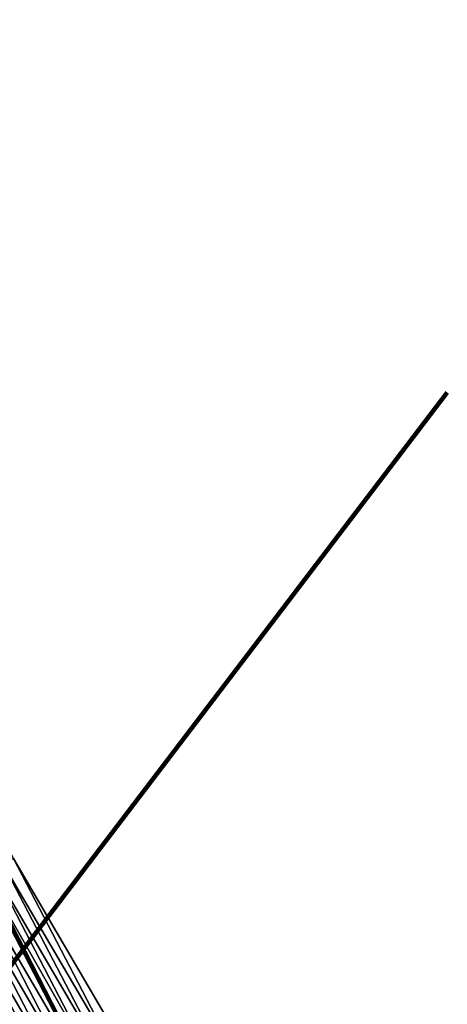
# Model space of a CAD drawing. Header units: feet. Extents: x 2010743 to 2022806, y 818705 to 837694.
# Tile 163 of 256: x 2012587 to 2012624, y 824821 to 824905. Entities that reach past the tile are written whole.
import ezdxf

# ---------------------------------------------------------------- set-up
doc = ezdxf.new("R2010")
doc.units = ezdxf.units.FT
doc.header["$MEASUREMENT"] = 0
doc.layers.add('EP_Travel Lane', color=172, linetype='Continuous', lineweight=53)
doc.layers.add('Notes', color=102, linetype='Continuous', lineweight=100)
doc.layers.add('I-77-MM17-21_NB-Surface-Border', color=7, linetype='Continuous')
doc.layers.add('I-77-MM17-21_NB-Surface-TIN', color=7, linetype='Continuous')

msp = doc.modelspace()

# ---------------------------------------------------------------- linework, layer by layer
at = {"layer": 'EP_Travel Lane'}
msp.add_polyline3d([(2012542.512, 824911.591, 319.328), (2012547.166, 824902.721, 319.183), (2012556.459, 824885.013, 318.882), (2012565.752, 824867.306, 318.58), (2012575.041, 824849.586, 318.334), (2012584.324, 824831.873, 318.057), (2012593.469, 824814.092, 317.762)], dxfattribs=at)
at = {"layer": 'I-77-MM17-21_NB-Surface-Border', "color": 3, "linetype": 'Continuous', "lineweight": -3}
msp.add_polyline3d([(2012551.593, 824905.029, 319.133), (2012560.834, 824887.295, 318.824), (2012569.19, 824869.098, 318.523), (2012577.54, 824850.886, 318.299), (2012586.767, 824833.144, 318.019), (2012596.882, 824815.869, 317.681)], dxfattribs=at)
at = {"layer": 'I-77-MM17-21_NB-Surface-TIN', "color": 128, "linetype": 'Continuous', "lineweight": -3}
for points in [[(2012595.995, 824815.407, 317.705), (2012586.767, 824833.144, 318.019), (2012585.88, 824832.682, 318.039)], [(2012595.995, 824815.407, 317.705), (2012596.882, 824815.869, 317.681), (2012586.767, 824833.144, 318.019)], [(2012594.222, 824814.483, 317.752), (2012584.993, 824832.221, 318.053), (2012584.324, 824831.873, 318.057)], [(2012595.109, 824814.945, 317.732), (2012585.88, 824832.682, 318.039), (2012584.993, 824832.221, 318.053)], [(2012594.222, 824814.483, 317.752), (2012595.109, 824814.945, 317.732), (2012584.993, 824832.221, 318.053)], [(2012595.995, 824815.407, 317.705), (2012585.88, 824832.682, 318.039), (2012595.109, 824814.945, 317.732)], [(2012592.448, 824813.56, 317.775), (2012583.218, 824831.298, 318.064), (2012582.331, 824830.836, 318.078)], [(2012593.335, 824814.021, 317.764), (2012584.106, 824831.759, 318.058), (2012583.218, 824831.298, 318.064)], [(2012592.448, 824813.56, 317.775), (2012593.335, 824814.021, 317.764), (2012583.218, 824831.298, 318.064)], [(2012584.106, 824831.759, 318.058), (2012593.469, 824814.092, 317.762), (2012584.324, 824831.873, 318.057)], [(2012593.335, 824814.021, 317.764), (2012593.469, 824814.092, 317.762), (2012584.106, 824831.759, 318.058)], [(2012594.222, 824814.483, 317.752), (2012584.324, 824831.873, 318.057), (2012593.469, 824814.092, 317.762)], [(2012590.673, 824812.636, 317.801), (2012581.444, 824830.374, 318.092), (2012580.557, 824829.913, 318.105)], [(2012591.56, 824813.098, 317.788), (2012582.331, 824830.836, 318.078), (2012581.444, 824830.374, 318.092)], [(2012590.673, 824812.636, 317.801), (2012591.56, 824813.098, 317.788), (2012581.444, 824830.374, 318.092)], [(2012591.56, 824813.098, 317.788), (2012592.448, 824813.56, 317.775), (2012582.331, 824830.836, 318.078)], [(2012589.786, 824812.175, 317.816), (2012580.557, 824829.913, 318.105), (2012579.67, 824829.451, 318.12)], [(2012589.786, 824812.175, 317.816), (2012590.673, 824812.636, 317.801), (2012580.557, 824829.913, 318.105)], [(2012588.013, 824811.251, 317.849), (2012578.783, 824828.99, 318.137), (2012577.896, 824828.528, 318.153)], [(2012588.899, 824811.713, 317.833), (2012579.67, 824829.451, 318.12), (2012578.783, 824828.99, 318.137)], [(2012588.013, 824811.251, 317.849), (2012588.899, 824811.713, 317.833), (2012578.783, 824828.99, 318.137)], [(2012588.899, 824811.713, 317.833), (2012589.786, 824812.175, 317.816), (2012579.67, 824829.451, 318.12)], [(2012587.126, 824810.789, 317.865), (2012588.013, 824811.251, 317.849), (2012577.896, 824828.528, 318.153)]]:
    msp.add_3dface(points, dxfattribs=at)
at = {"layer": 'Notes'}
msp.add_line((2012471.887, 824673.566), (2012623.864, 824872.985), dxfattribs=at)

doc.saveas('drawing.dxf')
